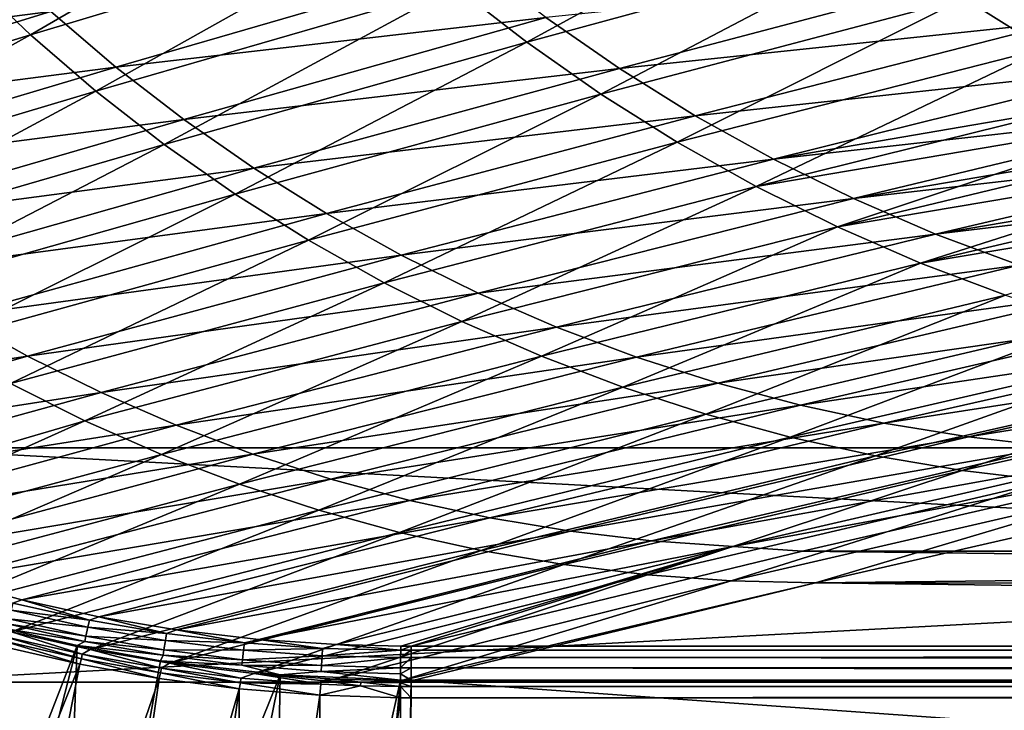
# Model space of a CAD drawing. Header units: metres. Extents: x -901 to 901, y -486 to 401.
# Tile 39 of 256: x -733 to -649, y -342 to -283. Entities that reach past the tile are written whole.
import ezdxf

# ---------------------------------------------------------------- set-up
doc = ezdxf.new("R2010")
doc.units = ezdxf.units.M

msp = doc.modelspace()

# ---------------------------------------------------------------- linework, layer by layer
at = {"layer": 'top0'}
for points in [[(-590.925049, -265.826721, -354.618408), (-645.829834, -285.942841, -247.284332), (-652.660095, -281.65506, -247.187286)], [(-581.860901, -268.247284, -353.52475), (-651.045654, -279.4534, -245.893768), (-644.275818, -283.668976, -246.039291)], [(-707.447144, -270.353607, -193.236282), (-732.28479, -284.767548, -139.869049), (-737.627136, -279.678619, -139.802429)], [(-707.447144, -270.353607, -193.236282), (-701.873779, -275.661407, -193.321411), (-732.28479, -284.767548, -139.869049)], [(-665.62207, -272.093903, -246.99556), (-689.960388, -285.410645, -193.494904), (-696.040405, -280.684265, -193.407791)], [(-665.62207, -272.093903, -246.99556), (-659.262634, -277.035248, -247.090881), (-689.960388, -285.410645, -193.494904)], [(-701.873779, -275.661407, -193.321411), (-726.694214, -289.584198, -139.936493), (-732.28479, -284.767548, -139.869049)], [(-701.873779, -275.661407, -193.321411), (-696.040405, -280.684265, -193.407791), (-726.694214, -289.584198, -139.936493)], [(-659.262634, -277.035248, -247.090881), (-683.647644, -289.829803, -193.58226), (-689.960388, -285.410645, -193.494904)], [(-659.262634, -277.035248, -247.090881), (-652.660095, -281.65506, -247.187286), (-683.647644, -289.829803, -193.58226)], [(-730.539795, -282.790955, -138.429825), (-735.836731, -277.76886, -138.331696), (-766.312317, -287.365265, -85.090996)], [(-694.348755, -278.646332, -192.002472), (-730.539795, -282.790955, -138.429825), (-724.993774, -287.536865, -138.5327)], [(-688.313965, -283.301575, -192.128296), (-694.348755, -278.646332, -192.002472), (-724.993774, -287.536865, -138.5327)], [(-651.045654, -279.4534, -245.893768), (-688.313965, -283.301575, -192.128296), (-682.052917, -287.648773, -192.258621)], [(-644.275818, -283.668976, -246.039291), (-651.045654, -279.4534, -245.893768), (-682.052917, -287.648773, -192.258621)], [(-737.627136, -279.678619, -139.802429), (-732.28479, -284.767548, -139.869049), (-762.967896, -294.165161, -86.615089)], [(-696.040405, -280.684265, -193.407791), (-720.868164, -294.117493, -140.004364), (-726.694214, -289.584198, -139.936493)], [(-696.040405, -280.684265, -193.407791), (-689.960388, -285.410645, -193.494904), (-720.868164, -294.117493, -140.004364)], [(-652.660095, -281.65506, -247.187286), (-677.116638, -293.931732, -193.669342), (-683.647644, -289.829803, -193.58226)], [(-652.660095, -281.65506, -247.187286), (-645.829834, -285.942841, -247.284332), (-677.116638, -293.931732, -193.669342)], [(-730.539795, -282.790955, -138.429825), (-766.312317, -287.365265, -85.090996), (-761.221619, -292.19046, -85.161171)], [(-724.993774, -287.536865, -138.5327), (-730.539795, -282.790955, -138.429825), (-761.221619, -292.19046, -85.161171)], [(-688.313965, -283.301575, -192.128296), (-724.993774, -287.536865, -138.5327), (-719.215393, -291.997528, -138.639938)], [(-682.052917, -287.648773, -192.258621), (-688.313965, -283.301575, -192.128296), (-719.215393, -291.997528, -138.639938)], [(-682.052917, -287.648773, -192.258621), (-675.582886, -291.678558, -192.392975), (-644.275818, -283.668976, -246.039291)], [(-675.582886, -291.678558, -192.392975), (-637.30603, -287.542328, -246.189133), (-644.275818, -283.668976, -246.039291)], [(-732.28479, -284.767548, -139.869049), (-757.594482, -298.797546, -86.654587), (-762.967896, -294.165161, -86.615089)], [(-732.28479, -284.767548, -139.869049), (-726.694214, -289.584198, -139.936493), (-757.594482, -298.797546, -86.654587)], [(-689.960388, -285.410645, -193.494904), (-714.820129, -298.357056, -140.07225), (-720.868164, -294.117493, -140.004364)], [(-689.960388, -285.410645, -193.494904), (-683.647644, -289.829803, -193.58226), (-714.820129, -298.357056, -140.07225)], [(-645.829834, -285.942841, -247.284332), (-670.382263, -297.707092, -193.755646), (-677.116638, -293.931732, -193.669342)], [(-645.829834, -285.942841, -247.284332), (-638.787476, -289.888855, -247.381531), (-670.382263, -297.707092, -193.755646)], [(-724.993774, -287.536865, -138.5327), (-761.221619, -292.19046, -85.161171), (-755.893433, -296.751801, -85.235634)], [(-719.215393, -291.997528, -138.639938), (-724.993774, -287.536865, -138.5327), (-755.893433, -296.751801, -85.235634)], [(-719.215393, -291.997528, -138.639938), (-713.221191, -296.163757, -138.75116), (-682.052917, -287.648773, -192.258621)], [(-713.221191, -296.163757, -138.75116), (-675.582886, -291.678558, -192.392975), (-682.052917, -287.648773, -192.258621)], [(-675.582886, -291.678558, -192.392975), (-668.921265, -295.381439, -192.530914), (-637.30603, -287.542328, -246.189133)], [(-668.921265, -295.381439, -192.530914), (-633.751892, -289.347595, -246.265518), (-637.30603, -287.542328, -246.189133)], [(-726.694214, -289.584198, -139.936493), (-751.996887, -303.158936, -86.694092), (-757.594482, -298.797546, -86.654587)], [(-726.694214, -289.584198, -139.936493), (-720.868164, -294.117493, -140.004364), (-751.996887, -303.158936, -86.694092)], [(-633.751892, -289.347595, -246.265518), (-668.921265, -295.381439, -192.530914), (-630.154663, -291.063599, -246.342819)], [(-683.647644, -289.829803, -193.58226), (-708.563904, -302.293152, -140.139771), (-714.820129, -298.357056, -140.07225)], [(-683.647644, -289.829803, -193.58226), (-677.116638, -293.931732, -193.669342), (-708.563904, -302.293152, -140.139771)], [(-638.787476, -289.888855, -247.381531), (-635.191895, -291.730865, -247.430038), (-670.382263, -297.707092, -193.755646)], [(-668.921265, -295.381439, -192.530914), (-662.085449, -298.748016, -192.671936), (-630.154663, -291.063599, -246.342819)], [(-662.085449, -298.748016, -192.671936), (-626.516541, -292.689087, -246.420944), (-630.154663, -291.063599, -246.342819)], [(-755.893433, -296.751801, -85.235634), (-750.343933, -301.040314, -85.314163), (-719.215393, -291.997528, -138.639938)], [(-750.343933, -301.040314, -85.314163), (-713.221191, -296.163757, -138.75116), (-719.215393, -291.997528, -138.639938)], [(-713.221191, -296.163757, -138.75116), (-707.027954, -300.026428, -138.865982), (-675.582886, -291.678558, -192.392975)], [(-707.027954, -300.026428, -138.865982), (-668.921265, -295.381439, -192.530914), (-675.582886, -291.678558, -192.392975)], [(-670.382263, -297.707092, -193.755646), (-635.191895, -291.730865, -247.430038), (-663.459961, -301.1474, -193.840683)], [(-635.191895, -291.730865, -247.430038), (-631.549438, -293.484161, -247.478394), (-663.459961, -301.1474, -193.840683)], [(-626.516541, -292.689087, -246.420944), (-662.085449, -298.748016, -192.671936), (-622.839905, -294.22287, -246.499863)], [(-663.459961, -301.1474, -193.840683), (-631.549438, -293.484161, -247.478394), (-627.862244, -295.147797, -247.52655)], [(-720.868164, -294.117493, -140.004364), (-746.188232, -307.239166, -86.733345), (-751.996887, -303.158936, -86.694092)], [(-720.868164, -294.117493, -140.004364), (-714.820129, -298.357056, -140.07225), (-746.188232, -307.239166, -86.733345)], [(-677.116638, -293.931732, -193.669342), (-702.113892, -305.916809, -140.206482), (-708.563904, -302.293152, -140.139771)], [(-677.116638, -293.931732, -193.669342), (-670.382263, -297.707092, -193.755646), (-702.113892, -305.916809, -140.206482)], [(-622.839905, -294.22287, -246.499863), (-662.085449, -298.748016, -192.671936), (-655.092834, -301.768829, -192.815598)], [(-655.092834, -301.768829, -192.815598), (-619.127014, -295.66391, -246.579483), (-622.839905, -294.22287, -246.499863)], [(-707.027954, -300.026428, -138.865982), (-700.652344, -303.576447, -138.984039), (-668.921265, -295.381439, -192.530914)], [(-700.652344, -303.576447, -138.984039), (-662.085449, -298.748016, -192.671936), (-668.921265, -295.381439, -192.530914)], [(-627.862244, -295.147797, -247.52655), (-656.365601, -304.244934, -193.923935), (-663.459961, -301.1474, -193.840683)], [(-624.132446, -296.720795, -247.574432), (-656.365601, -304.244934, -193.923935), (-627.862244, -295.147797, -247.52655)], [(-750.343933, -301.040314, -85.314163), (-744.589478, -305.046997, -85.396545), (-713.221191, -296.163757, -138.75116)], [(-744.589478, -305.046997, -85.396545), (-707.027954, -300.026428, -138.865982), (-713.221191, -296.163757, -138.75116)], [(-615.380005, -297.011963, -246.659744), (-619.127014, -295.66391, -246.579483), (-655.092834, -301.768829, -192.815598)], [(-656.365601, -304.244934, -193.923935), (-624.132446, -296.720795, -247.574432), (-620.362122, -298.202301, -247.621994)], [(-647.960571, -304.436096, -192.96138), (-615.380005, -297.011963, -246.659744), (-655.092834, -301.768829, -192.815598)], [(-670.382263, -297.707092, -193.755646), (-695.484802, -309.219696, -140.272018), (-702.113892, -305.916809, -140.206482)], [(-670.382263, -297.707092, -193.755646), (-663.459961, -301.1474, -193.840683), (-695.484802, -309.219696, -140.272018)], [(-714.820129, -298.357056, -140.07225), (-740.181946, -311.028656, -86.772079), (-746.188232, -307.239166, -86.733345)], [(-714.820129, -298.357056, -140.07225), (-708.563904, -302.293152, -140.139771), (-740.181946, -311.028656, -86.772079)], [(-700.652344, -303.576447, -138.984039), (-694.110962, -306.804657, -139.104904), (-662.085449, -298.748016, -192.671936)], [(-662.085449, -298.748016, -192.671936), (-694.110962, -306.804657, -139.104904), (-655.092834, -301.768829, -192.815598)], [(-649.115356, -306.992859, -194.004898), (-656.365601, -304.244934, -193.923935), (-620.362122, -298.202301, -247.621994)], [(-744.589478, -305.046997, -85.396545), (-738.646362, -308.762878, -85.482559), (-707.027954, -300.026428, -138.865982)], [(-738.646362, -308.762878, -85.482559), (-700.652344, -303.576447, -138.984039), (-707.027954, -300.026428, -138.865982)], [(-663.459961, -301.1474, -193.840683), (-688.691895, -312.194397, -140.335953), (-695.484802, -309.219696, -140.272018)], [(-656.365601, -304.244934, -193.923935), (-688.691895, -312.194397, -140.335953), (-663.459961, -301.1474, -193.840683)], [(-708.563904, -302.293152, -140.139771), (-733.992065, -314.518555, -86.810051), (-740.181946, -311.028656, -86.772079)], [(-708.563904, -302.293152, -140.139771), (-702.113892, -305.916809, -140.206482), (-733.992065, -314.518555, -86.810051)], [(-655.092834, -301.768829, -192.815598), (-694.110962, -306.804657, -139.104904), (-687.420532, -309.701965, -139.228241)], [(-655.092834, -301.768829, -192.815598), (-687.420532, -309.701965, -139.228241), (-647.960571, -304.436096, -192.96138)], [(-738.646362, -308.762878, -85.482559), (-732.530701, -312.178955, -85.571991), (-700.652344, -303.576447, -138.984039)], [(-732.530701, -312.178955, -85.571991), (-694.110962, -306.804657, -139.104904), (-700.652344, -303.576447, -138.984039)], [(-681.750732, -314.834106, -140.397873), (-688.691895, -312.194397, -140.335953), (-656.365601, -304.244934, -193.923935)], [(-647.960571, -304.436096, -192.96138), (-687.420532, -309.701965, -139.228241), (-680.597473, -312.260712, -139.353638)], [(-681.750732, -314.834106, -140.397873), (-656.365601, -304.244934, -193.923935), (-649.115356, -306.992859, -194.004898)], [(-640.705139, -306.747559, -193.108719), (-647.960571, -304.436096, -192.96138), (-680.597473, -312.260712, -139.353638)], [(-702.113892, -305.916809, -140.206482), (-727.633057, -317.700775, -86.847), (-733.992065, -314.518555, -86.810051)], [(-702.113892, -305.916809, -140.206482), (-695.484802, -309.219696, -140.272018), (-727.633057, -317.700775, -86.847)], [(-732.530701, -312.178955, -85.571991), (-726.258911, -315.286285, -85.664619), (-694.110962, -306.804657, -139.104904)], [(-694.110962, -306.804657, -139.104904), (-726.258911, -315.286285, -85.664619), (-687.420532, -309.701965, -139.228241)], [(-674.677185, -317.132904, -140.457382), (-681.750732, -314.834106, -140.397873), (-649.115356, -306.992859, -194.004898)], [(-680.597473, -312.260712, -139.353638), (-673.657593, -314.478729, -139.480591), (-640.705139, -306.747559, -193.108719)], [(-674.677185, -317.132904, -140.457382), (-649.115356, -306.992859, -194.004898), (-641.725891, -309.385101, -194.083054)], [(-673.657593, -314.478729, -139.480591), (-633.342834, -308.702393, -193.256989), (-640.705139, -306.747559, -193.108719)], [(-770.324524, -317.868469, -32.466042), (-732.530701, -312.178955, -85.571991), (-738.646362, -308.762878, -85.482559)], [(-673.657593, -314.478729, -139.480591), (-666.616394, -316.35495, -139.608627), (-633.342834, -308.702393, -193.256989)], [(-666.616394, -316.35495, -139.608627), (-625.889893, -310.299652, -193.405579), (-633.342834, -308.702393, -193.256989)], [(-695.484802, -309.219696, -140.272018), (-721.11969, -320.567841, -86.882652), (-727.633057, -317.700775, -86.847)], [(-687.420532, -309.701965, -139.228241), (-726.258911, -315.286285, -85.664619), (-719.847168, -318.075867, -85.760223)], [(-688.691895, -312.194397, -140.335953), (-721.11969, -320.567841, -86.882652), (-695.484802, -309.219696, -140.272018)], [(-680.597473, -312.260712, -139.353638), (-687.420532, -309.701965, -139.228241), (-719.847168, -318.075867, -85.760223)], [(-667.487427, -319.085693, -140.514069), (-674.677185, -317.132904, -140.457382), (-641.725891, -309.385101, -194.083054)], [(-667.487427, -319.085693, -140.514069), (-641.725891, -309.385101, -194.083054), (-634.21405, -311.416504, -194.157883)], [(-666.616394, -316.35495, -139.608627), (-659.489563, -317.888397, -139.737244), (-625.889893, -310.299652, -193.405579)], [(-659.489563, -317.888397, -139.737244), (-618.361877, -311.538635, -193.553818), (-625.889893, -310.299652, -193.405579)], [(-660.197937, -320.68811, -140.567535), (-667.487427, -319.085693, -140.514069), (-634.21405, -311.416504, -194.157883)], [(-660.197937, -320.68811, -140.567535), (-634.21405, -311.416504, -194.157883), (-626.596985, -313.082733, -194.228882)], [(-618.361877, -311.538635, -193.553818), (-659.489563, -317.888397, -139.737244), (-652.291931, -319.078217, -139.865891)], [(-610.771729, -312.419098, -193.700882), (-618.361877, -311.538635, -193.553818), (-652.291931, -319.078217, -139.865891)], [(-770.324524, -317.868469, -32.466042), (-764.337402, -321.186676, -32.551762), (-732.530701, -312.178955, -85.571991)], [(-764.337402, -321.186676, -32.551762), (-726.258911, -315.286285, -85.664619), (-732.530701, -312.178955, -85.571991)], [(-714.467163, -323.113129, -86.916763), (-721.11969, -320.567841, -86.882652), (-688.691895, -312.194397, -140.335953)], [(-719.847168, -318.075867, -85.760223), (-713.311584, -320.540161, -85.858574), (-680.597473, -312.260712, -139.353638)], [(-714.467163, -323.113129, -86.916763), (-688.691895, -312.194397, -140.335953), (-681.750732, -314.834106, -140.397873)], [(-713.311584, -320.540161, -85.858574), (-673.657593, -314.478729, -139.480591), (-680.597473, -312.260712, -139.353638)], [(-652.825256, -321.936737, -140.61734), (-660.197937, -320.68811, -140.567535), (-626.596985, -313.082733, -194.228882)], [(-626.596985, -313.082733, -194.228882), (-618.89209, -314.380402, -194.295532), (-652.825256, -321.936737, -140.61734)], [(-652.291931, -319.078217, -139.865891), (-645.036072, -319.92395, -139.993881), (-610.771729, -312.419098, -193.700882)], [(-733.992065, -314.518555, -86.810051), (-727.633057, -317.700775, -86.847), (-758.970459, -326.893433, -33.791477)], [(-707.690857, -325.330658, -86.949066), (-714.467163, -323.113129, -86.916763), (-681.750732, -314.834106, -140.397873)], [(-713.311584, -320.540161, -85.858574), (-706.667358, -322.67688, -85.959358), (-673.657593, -314.478729, -139.480591)], [(-707.690857, -325.330658, -86.949066), (-681.750732, -314.834106, -140.397873), (-674.677185, -317.132904, -140.457382)], [(-706.667358, -322.67688, -85.959358), (-666.616394, -316.35495, -139.608627), (-673.657593, -314.478729, -139.480591)], [(-618.89209, -314.380402, -194.295532), (-645.386292, -322.828918, -140.663101), (-652.825256, -321.936737, -140.61734)], [(-726.258911, -315.286285, -85.664619), (-764.337402, -321.186676, -32.551762), (-758.34906, -324.127136, -32.641979)], [(-719.847168, -318.075867, -85.760223), (-726.258911, -315.286285, -85.664619), (-758.34906, -324.127136, -32.641979)], [(-706.667358, -322.67688, -85.959358), (-699.929565, -324.484924, -86.062241), (-666.616394, -316.35495, -139.608627)], [(-699.929565, -324.484924, -86.062241), (-659.489563, -317.888397, -139.737244), (-666.616394, -316.35495, -139.608627)], [(-700.806641, -327.215363, -86.979301), (-707.690857, -325.330658, -86.949066), (-674.677185, -317.132904, -140.457382)], [(-700.806641, -327.215363, -86.979301), (-674.677185, -317.132904, -140.457382), (-667.487427, -319.085693, -140.514069)], [(-727.633057, -317.700775, -86.847), (-753.449768, -329.293701, -33.826668), (-758.970459, -326.893433, -33.791477)], [(-758.34906, -324.127136, -32.641979), (-752.055725, -326.844147, -32.741547), (-719.847168, -318.075867, -85.760223)], [(-727.633057, -317.700775, -86.847), (-721.11969, -320.567841, -86.882652), (-753.449768, -329.293701, -33.826668)], [(-752.055725, -326.844147, -32.741547), (-713.311584, -320.540161, -85.858574), (-719.847168, -318.075867, -85.760223)], [(-659.489563, -317.888397, -139.737244), (-699.929565, -324.484924, -86.062241), (-693.113403, -325.963165, -86.166908)], [(-652.291931, -319.078217, -139.865891), (-659.489563, -317.888397, -139.737244), (-693.113403, -325.963165, -86.166908)], [(-693.830444, -328.762848, -87.007217), (-700.806641, -327.215363, -86.979301), (-667.487427, -319.085693, -140.514069)], [(-693.830444, -328.762848, -87.007217), (-667.487427, -319.085693, -140.514069), (-660.197937, -320.68811, -140.567535)], [(-693.113403, -325.963165, -86.166908), (-686.233521, -327.110565, -86.272987), (-652.291931, -319.078217, -139.865891)], [(-686.233521, -327.110565, -86.272987), (-645.036072, -319.92395, -139.993881), (-652.291931, -319.078217, -139.865891)], [(-686.233521, -327.110565, -86.272987), (-679.303406, -327.9263, -86.37999), (-645.036072, -319.92395, -139.993881)], [(-679.303406, -327.9263, -86.37999), (-637.736938, -320.424744, -140.12056), (-645.036072, -319.92395, -139.993881)], [(-721.11969, -320.567841, -86.882652), (-747.035461, -331.744507, -33.869389), (-753.449768, -329.293701, -33.826668)], [(-752.055725, -326.844147, -32.741547), (-745.678101, -329.235046, -32.847424), (-713.311584, -320.540161, -85.858574)], [(-747.035461, -331.744507, -33.869389), (-721.11969, -320.567841, -86.882652), (-714.467163, -323.113129, -86.916763)], [(-745.678101, -329.235046, -32.847424), (-706.667358, -322.67688, -85.959358), (-713.311584, -320.540161, -85.858574)], [(-686.778442, -329.969543, -87.032547), (-693.830444, -328.762848, -87.007217), (-660.197937, -320.68811, -140.567535)], [(-686.778442, -329.969543, -87.032547), (-660.197937, -320.68811, -140.567535), (-652.825256, -321.936737, -140.61734)], [(-679.303406, -327.9263, -86.37999), (-672.337891, -328.409424, -86.487419), (-637.736938, -320.424744, -140.12056)], [(-672.337891, -328.409424, -86.487419), (-633.088074, -321.170197, -136.149261), (-637.736938, -320.424744, -140.12056)], [(-666.448914, -328.81955, -84.922707), (-633.088074, -321.170197, -136.149261), (-672.337891, -328.409424, -86.487419)], [(-633.088074, -321.170197, -136.149261), (-666.448914, -328.81955, -84.922707), (-0.734328, -328.819641, -84.922119)], [(-679.667114, -330.832764, -87.055031), (-686.778442, -329.969543, -87.032547), (-652.825256, -321.936737, -140.61734)], [(-652.825256, -321.936737, -140.61734), (-645.386292, -322.828918, -140.663101), (-679.667114, -330.832764, -87.055031)], [(-740.528931, -333.8797, -33.914745), (-747.035461, -331.744507, -33.869389), (-714.467163, -323.113129, -86.916763)], [(-745.678101, -329.235046, -32.847424), (-739.523621, -331.215881, -32.954399), (-706.667358, -322.67688, -85.959358)], [(-740.528931, -333.8797, -33.914745), (-714.467163, -323.113129, -86.916763), (-707.690857, -325.330658, -86.949066)], [(-739.523621, -331.215881, -32.954399), (-699.929565, -324.484924, -86.062241), (-706.667358, -322.67688, -85.959358)], [(-645.386292, -322.828918, -140.663101), (-672.512756, -331.350525, -87.074409), (-679.667114, -330.832764, -87.055031)], [(-672.512756, -331.350525, -87.074409), (-645.386292, -322.828918, -140.663101), (-637.897949, -323.362885, -140.704407)], [(-637.897949, -323.362885, -140.704407), (-665.332031, -331.521759, -87.090416), (-672.512756, -331.350525, -87.074409)], [(-630.377197, -323.53772, -140.740814), (-665.332031, -331.521759, -87.090416), (-637.897949, -323.362885, -140.704407)], [(-665.332031, -331.521759, -87.090416), (-630.377197, -323.53772, -140.740814), (-0.734328, -324.140137, -136.572845)], [(-0.734328, -331.785187, -85.375465), (-665.332031, -331.521759, -87.090416), (-0.734328, -324.140137, -136.572845)], [(-699.929565, -324.484924, -86.062241), (-739.523621, -331.215881, -32.954399), (-733.009338, -332.978333, -33.072876)], [(-693.113403, -325.963165, -86.166908), (-699.929565, -324.484924, -86.062241), (-733.009338, -332.978333, -33.072876)], [(-733.89978, -335.707611, -33.963078), (-740.528931, -333.8797, -33.914745), (-707.690857, -325.330658, -86.949066)], [(-733.89978, -335.707611, -33.963078), (-707.690857, -325.330658, -86.949066), (-700.806641, -327.215363, -86.979301)], [(-733.009338, -332.978333, -33.072876), (-726.444824, -334.417145, -33.197914), (-693.113403, -325.963165, -86.166908)], [(-726.444824, -334.417145, -33.197914), (-686.233521, -327.110565, -86.272987), (-693.113403, -325.963165, -86.166908)], [(-727.185181, -337.212494, -34.014278), (-733.89978, -335.707611, -33.963078), (-700.806641, -327.215363, -86.979301)], [(-727.185181, -337.212494, -34.014278), (-700.806641, -327.215363, -86.979301), (-693.830444, -328.762848, -87.007217)], [(-726.444824, -334.417145, -33.197914), (-719.839905, -335.529449, -33.329662), (-686.233521, -327.110565, -86.272987)], [(-719.839905, -335.529449, -33.329662), (-679.303406, -327.9263, -86.37999), (-686.233521, -327.110565, -86.272987)], [(-719.839905, -335.529449, -33.329662), (-712.818054, -336.350311, -33.476307), (-679.303406, -327.9263, -86.37999)], [(-712.818054, -336.350311, -33.476307), (-672.337891, -328.409424, -86.487419), (-679.303406, -327.9263, -86.37999)], [(-720.414978, -338.383301, -34.068256), (-727.185181, -337.212494, -34.014278), (-693.830444, -328.762848, -87.007217)], [(-720.414978, -338.383301, -34.068256), (-693.830444, -328.762848, -87.007217), (-686.778442, -329.969543, -87.032547)], [(-712.818054, -336.350311, -33.476307), (-706.144104, -336.79245, -33.621861), (-672.337891, -328.409424, -86.487419)], [(-706.144104, -336.79245, -33.621861), (-700.696777, -336.913239, -33.745064), (-672.337891, -328.409424, -86.487419)], [(-672.337891, -328.409424, -86.487419), (-700.696777, -336.913239, -33.745064), (-699.821045, -336.912384, -33.767075)], [(-699.821045, -336.912384, -33.767075), (-666.448914, -328.81955, -84.922707), (-672.337891, -328.409424, -86.487419)], [(-666.448914, -328.81955, -84.922707), (-699.821045, -336.912384, -33.767075), (-0.734328, -336.912384, -33.767075)], [(-0.734328, -328.819641, -84.922119), (-666.448914, -328.81955, -84.922707), (-0.734328, -336.912384, -33.767075)], [(-713.214722, -339.253937, -34.128269), (-720.414978, -338.383301, -34.068256), (-686.778442, -329.969543, -87.032547)], [(-713.214722, -339.253937, -34.128269), (-686.778442, -329.969543, -87.032547), (-679.667114, -330.832764, -87.055031)], [(-706.342773, -339.732513, -34.187988), (-713.214722, -339.253937, -34.128269), (-679.667114, -330.832764, -87.055031)], [(-679.667114, -330.832764, -87.055031), (-672.512756, -331.350525, -87.074409), (-706.342773, -339.732513, -34.187988)], [(-733.009338, -332.978333, -33.072876), (-739.523621, -331.215881, -32.954399), (-733.780945, -333.265442, -32.036003)], [(-672.512756, -331.350525, -87.074409), (-700.715576, -339.872284, -34.238636), (-706.342773, -339.732513, -34.187988)], [(-665.332031, -331.521759, -87.090416), (-700.715576, -339.872284, -34.238636), (-672.512756, -331.350525, -87.074409)], [(-665.332031, -331.521759, -87.090416), (-699.821045, -339.873474, -34.248688), (-700.715576, -339.872284, -34.238636)], [(-0.734328, -339.873474, -34.248688), (-699.821045, -339.873474, -34.248688), (-665.332031, -331.521759, -87.090416)], [(-0.734328, -331.785187, -85.375465), (-0.734328, -339.873474, -34.248688), (-665.332031, -331.521759, -87.090416)], [(-727.258301, -334.706451, -32.115452), (-733.780945, -333.265442, -32.036003), (-733.934814, -333.856934, -31.109619)], [(-733.009338, -332.978333, -33.072876), (-733.780945, -333.265442, -32.036003), (-727.258301, -334.706451, -32.115452)], [(-726.444824, -334.417145, -33.197914), (-733.009338, -332.978333, -33.072876), (-727.258301, -334.706451, -32.115452)], [(-727.384644, -335.309845, -31.147472), (-733.934814, -333.856934, -31.109619), (-734.128235, -334.603973, -30.311989)], [(-727.384644, -335.309845, -31.147472), (-727.258301, -334.706451, -32.115452), (-733.934814, -333.856934, -31.109619)], [(-734.237854, -335.028198, -29.970098), (-734.339966, -335.44632, -29.670233), (-727.636597, -336.525238, -29.95916)], [(-727.545227, -336.083221, -30.314955), (-734.128235, -334.603973, -30.311989), (-734.237854, -335.028198, -29.970098)], [(-727.636597, -336.525238, -29.95916), (-727.545227, -336.083221, -30.314955), (-734.237854, -335.028198, -29.970098)], [(-727.545227, -336.083221, -30.314955), (-727.384644, -335.309845, -31.147472), (-734.128235, -334.603973, -30.311989)], [(-720.671143, -335.829865, -32.199642), (-727.258301, -334.706451, -32.115452), (-727.384644, -335.309845, -31.147472)], [(-726.444824, -334.417145, -33.197914), (-727.258301, -334.706451, -32.115452), (-720.671143, -335.829865, -32.199642)], [(-719.839905, -335.529449, -33.329662), (-726.444824, -334.417145, -33.197914), (-720.671143, -335.829865, -32.199642)], [(-728.303345, -336.857208, -29.650164), (-734.339966, -335.44632, -29.670233), (-746.598083, -383.954773, -0.803848)], [(-727.864624, -337.610382, -32.994537), (-734.550598, -336.098907, -32.986778), (-733.89978, -335.707611, -33.963078)], [(-734.339966, -335.44632, -29.670233), (-728.303345, -336.857208, -29.650164), (-727.636597, -336.525238, -29.95916)], [(-727.864624, -337.610382, -32.994537), (-733.89978, -335.707611, -33.963078), (-727.185181, -337.212494, -34.014278)], [(-720.768982, -336.442719, -31.187525), (-727.384644, -335.309845, -31.147472), (-727.545227, -336.083221, -30.314955)], [(-720.768982, -336.442719, -31.187525), (-720.671143, -335.829865, -32.199642), (-727.384644, -335.309845, -31.147472)], [(-714.037231, -336.633423, -32.288315), (-720.671143, -335.829865, -32.199642), (-720.768982, -336.442719, -31.187525)], [(-719.839905, -335.529449, -33.329662), (-720.671143, -335.829865, -32.199642), (-714.037231, -336.633423, -32.288315)], [(-712.818054, -336.350311, -33.476307), (-719.839905, -335.529449, -33.329662), (-714.037231, -336.633423, -32.288315)], [(-728.064331, -338.461823, -32.246628), (-734.76947, -336.920441, -32.268772), (-734.645142, -336.470825, -32.587727)], [(-727.942444, -337.995453, -32.577766), (-734.645142, -336.470825, -32.587727), (-734.550598, -336.098907, -32.986778)], [(-728.064331, -338.461823, -32.246628), (-734.645142, -336.470825, -32.587727), (-727.942444, -337.995453, -32.577766)], [(-727.942444, -337.995453, -32.577766), (-734.550598, -336.098907, -32.986778), (-727.864624, -337.610382, -32.994537)], [(-727.636597, -336.525238, -29.95916), (-728.303345, -336.857208, -29.650164), (-720.965881, -337.700806, -29.947321)], [(-720.894287, -337.241241, -30.317875), (-727.545227, -336.083221, -30.314955), (-727.636597, -336.525238, -29.95916)], [(-720.965881, -337.700806, -29.947321), (-720.894287, -337.241241, -30.317875), (-727.636597, -336.525238, -29.95916)], [(-720.894287, -337.241241, -30.317875), (-720.768982, -336.442719, -31.187525), (-727.545227, -336.083221, -30.314955)], [(-714.105835, -337.253326, -31.229654), (-720.768982, -336.442719, -31.187525), (-720.894287, -337.241241, -30.317875)], [(-714.105835, -337.253326, -31.229654), (-714.037231, -336.633423, -32.288315), (-720.768982, -336.442719, -31.187525)], [(-707.375366, -337.114777, -32.381142), (-714.037231, -336.633423, -32.288315), (-714.105835, -337.253326, -31.229654)], [(-712.818054, -336.350311, -33.476307), (-714.037231, -336.633423, -32.288315), (-707.375366, -337.114777, -32.381142)], [(-706.144104, -336.79245, -33.621861), (-712.818054, -336.350311, -33.476307), (-707.375366, -337.114777, -32.381142)], [(-734.76947, -336.920441, -32.268772), (-728.064331, -338.461823, -32.246628), (-746.937378, -385.419708, -3.399924)], [(-728.303345, -336.857208, -29.650164), (-746.598083, -383.954773, -0.803848), (-740.790527, -385.311462, -0.803848)], [(-730.213135, -387.293213, -0.803848), (-728.303345, -336.857208, -29.650164), (-740.790527, -385.311462, -0.803848)], [(-721.18103, -338.163605, -29.625343), (-728.303345, -336.857208, -29.650164), (-730.213135, -387.293213, -0.803848)], [(-728.303345, -336.857208, -29.650164), (-721.18103, -338.163605, -29.625343), (-720.965881, -337.700806, -29.947321)], [(-721.120056, -338.795776, -33.00267), (-727.864624, -337.610382, -32.994537), (-727.185181, -337.212494, -34.014278)], [(-721.120056, -338.795776, -33.00267), (-727.185181, -337.212494, -34.014278), (-720.414978, -338.383301, -34.068256)], [(-714.19397, -338.075562, -30.320753), (-720.894287, -337.241241, -30.317875), (-720.965881, -337.700806, -29.947321)], [(-714.19397, -338.075562, -30.320753), (-714.105835, -337.253326, -31.229654), (-720.894287, -337.241241, -30.317875)], [(-707.414307, -337.739258, -31.273716), (-714.105835, -337.253326, -31.229654), (-714.19397, -338.075562, -30.320753)], [(-707.414307, -337.739258, -31.273716), (-707.375366, -337.114777, -32.381142), (-714.105835, -337.253326, -31.229654)], [(-700.704468, -337.271454, -32.477802), (-707.375366, -337.114777, -32.381142), (-707.414307, -337.739258, -31.273716)], [(-700.713562, -337.898163, -31.319576), (-700.704468, -337.271454, -32.477802), (-707.414307, -337.739258, -31.273716)], [(-706.144104, -336.79245, -33.621861), (-707.375366, -337.114777, -32.381142), (-700.704468, -337.271454, -32.477802)], [(-700.696777, -336.913239, -33.745064), (-706.144104, -336.79245, -33.621861), (-700.704468, -337.271454, -32.477802)], [(-700.704468, -337.271454, -32.477802), (-700.713562, -337.898163, -31.319576), (-699.821045, -337.267792, -32.492775)], [(-700.713562, -337.898163, -31.319576), (-699.821045, -337.89444, -31.327679), (-699.821045, -337.267792, -32.492775)], [(-700.696777, -336.913239, -33.745064), (-700.704468, -337.271454, -32.477802), (-699.821045, -336.912384, -33.767075)], [(-700.704468, -337.271454, -32.477802), (-699.821045, -337.267792, -32.492775), (-699.821045, -336.912384, -33.767075)], [(-699.821045, -336.912384, -33.767075), (-699.821045, -337.267792, -32.492775), (-0.734328, -336.912384, -33.767075)], [(-699.821045, -337.267792, -32.492775), (-0.734328, -337.447784, -32.089329), (-0.734328, -336.912384, -33.767075)], [(-699.821045, -337.267792, -32.492775), (-699.821045, -337.89444, -31.327679), (-0.734328, -337.447784, -32.089329)], [(-699.821045, -337.89444, -31.327679), (-0.734328, -338.448273, -30.640034), (-0.734328, -337.447784, -32.089329)], [(-710.974182, -339.373688, -29.587475), (-721.18103, -338.163605, -29.625343), (-730.213135, -387.293213, -0.803848)], [(-721.292175, -339.675354, -32.22316), (-728.064331, -338.461823, -32.246628), (-727.942444, -337.995453, -32.577766)], [(-721.180359, -339.19342, -32.567333), (-727.942444, -337.995453, -32.577766), (-727.864624, -337.610382, -32.994537)], [(-721.292175, -339.675354, -32.22316), (-727.942444, -337.995453, -32.577766), (-721.180359, -339.19342, -32.567333)], [(-721.180359, -339.19342, -32.567333), (-727.864624, -337.610382, -32.994537), (-721.120056, -338.795776, -33.00267)], [(-720.965881, -337.700806, -29.947321), (-721.18103, -338.163605, -29.625343), (-714.244324, -338.552338, -29.934631)], [(-721.18103, -338.163605, -29.625343), (-710.974182, -339.373688, -29.587475), (-714.244324, -338.552338, -29.934631)], [(-714.335754, -339.651855, -33.011147), (-721.120056, -338.795776, -33.00267), (-720.414978, -338.383301, -34.068256)], [(-714.244324, -338.552338, -29.934631), (-714.19397, -338.075562, -30.320753), (-720.965881, -337.700806, -29.947321)], [(-720.414978, -338.383301, -34.068256), (-713.214722, -339.253937, -34.128269), (-714.335754, -339.651855, -33.011147)], [(-707.463867, -338.583679, -30.323605), (-714.19397, -338.075562, -30.320753), (-714.244324, -338.552338, -29.934631)], [(-707.463867, -338.583679, -30.323605), (-707.414307, -337.739258, -31.273716), (-714.19397, -338.075562, -30.320753)], [(-700.713562, -337.898163, -31.319576), (-707.414307, -337.739258, -31.273716), (-707.463867, -338.583679, -30.323605)], [(-700.723694, -338.763, -30.326458), (-700.713562, -337.898163, -31.319576), (-707.463867, -338.583679, -30.323605)], [(-700.713562, -337.898163, -31.319576), (-700.723694, -338.763, -30.326458), (-699.821045, -337.89444, -31.327679)], [(-700.723694, -338.763, -30.326458), (-699.821045, -338.761719, -30.328711), (-699.821045, -337.89444, -31.327679)], [(-699.821045, -337.89444, -31.327679), (-699.821045, -338.761719, -30.328711), (-0.734328, -338.448273, -30.640034)], [(-746.937378, -385.419708, -3.399924), (-728.064331, -338.461823, -32.246628), (-737.797119, -387.468781, -3.399924)], [(-728.064331, -338.461823, -32.246628), (-721.292175, -339.675354, -32.22316), (-737.797119, -387.468781, -3.399924)], [(-714.468994, -340.558014, -32.198345), (-721.292175, -339.675354, -32.22316), (-721.180359, -339.19342, -32.567333)], [(-714.378052, -340.061493, -32.556469), (-721.180359, -339.19342, -32.567333), (-721.120056, -338.795776, -33.00267)], [(-714.468994, -340.558014, -32.198345), (-721.180359, -339.19342, -32.567333), (-714.378052, -340.061493, -32.556469)], [(-714.378052, -340.061493, -32.556469), (-721.120056, -338.795776, -33.00267), (-714.335754, -339.651855, -33.011147)], [(-713.214722, -339.253937, -34.128269), (-707.530701, -340.175476, -33.019932), (-714.335754, -339.651855, -33.011147)], [(-714.244324, -338.552338, -29.934631), (-710.974182, -339.373688, -29.587475), (-707.492065, -339.077087, -29.921173)], [(-707.492065, -339.077087, -29.921173), (-707.463867, -338.583679, -30.323605), (-714.244324, -338.552338, -29.934631)], [(-707.530701, -340.175476, -33.019932), (-713.214722, -339.253937, -34.128269), (-707.511597, -339.865021, -33.573139)], [(-713.214722, -339.253937, -34.128269), (-706.342773, -339.732513, -34.187988), (-707.511597, -339.865021, -33.573139)], [(-710.974182, -339.373688, -29.587475), (-700.734314, -339.824097, -29.546532), (-707.492065, -339.077087, -29.921173)], [(-700.723694, -338.763, -30.326458), (-707.463867, -338.583679, -30.323605), (-707.492065, -339.077087, -29.921173)], [(-700.729004, -339.272034, -29.907219), (-700.723694, -338.763, -30.326458), (-707.492065, -339.077087, -29.921173)], [(-707.492065, -339.077087, -29.921173), (-700.734314, -339.824097, -29.546532), (-700.729004, -339.272034, -29.907219)], [(-700.723694, -338.763, -30.326458), (-700.729004, -339.272034, -29.907219), (-699.821045, -338.761719, -30.328711)], [(-700.729004, -339.272034, -29.907219), (-699.821045, -339.827301, -29.544678), (-699.821045, -338.761719, -30.328711)], [(-699.821045, -338.761719, -30.328711), (-0.734328, -339.827301, -29.544678), (-0.734328, -338.448273, -30.640034)], [(-699.821045, -338.761719, -30.328711), (-699.821045, -339.827301, -29.544678), (-0.734328, -339.827301, -29.544678)], [(-737.797119, -387.468781, -3.399924), (-721.292175, -339.675354, -32.22316), (-728.416321, -389.088013, -3.399924)], [(-730.213135, -387.293213, -0.803848), (-721.030396, -388.514221, -0.803848), (-710.974182, -339.373688, -29.587475)], [(-721.292175, -339.675354, -32.22316), (-714.468994, -340.558014, -32.198345), (-728.416321, -389.088013, -3.399924)], [(-721.030396, -388.514221, -0.803848), (-711.798828, -389.283508, -0.803848), (-710.974182, -339.373688, -29.587475)], [(-707.610962, -341.10791, -32.172169), (-714.468994, -340.558014, -32.198345), (-714.378052, -340.061493, -32.556469)], [(-707.530701, -340.175476, -33.019932), (-714.378052, -340.061493, -32.556469), (-714.335754, -339.651855, -33.011147)], [(-707.610962, -341.10791, -32.172169), (-714.378052, -340.061493, -32.556469), (-707.530701, -340.175476, -33.019932)], [(-710.974182, -339.373688, -29.587475), (-711.798828, -389.283508, -0.803848), (-700.734314, -339.824097, -29.546532)], [(-711.798828, -389.283508, -0.803848), (-705.491638, -389.547943, -0.803848), (-700.734314, -339.824097, -29.546532)], [(-704.126404, -340.311615, -33.024429), (-707.530701, -340.175476, -33.019932), (-707.511597, -339.865021, -33.573139)], [(-707.511597, -339.865021, -33.573139), (-706.342773, -339.732513, -34.187988), (-704.114563, -340, -33.589813)], [(-704.114563, -340, -33.589813), (-704.126404, -340.311615, -33.024429), (-707.511597, -339.865021, -33.573139)], [(-706.342773, -339.732513, -34.187988), (-700.715576, -339.872284, -34.238636), (-704.114563, -340, -33.589813)], [(-700.734314, -339.824097, -29.546532), (-705.491638, -389.547943, -0.803848), (-700.734314, -389.60788, -0.803848)], [(-700.723999, -340.363464, -33.029007), (-704.126404, -340.311615, -33.024429), (-704.114563, -340, -33.589813)], [(-704.114563, -340, -33.589813), (-700.715576, -339.872284, -34.238636), (-700.719421, -340.050903, -33.606735)], [(-700.719421, -340.050903, -33.606735), (-700.723999, -340.363464, -33.029007), (-704.114563, -340, -33.589813)], [(-700.729004, -339.272034, -29.907219), (-700.734314, -339.824097, -29.546532), (-699.821045, -339.827301, -29.544678)], [(-699.821045, -339.827301, -29.544678), (-700.734314, -339.824097, -29.546532), (-700.734314, -389.60788, -0.803848)], [(-699.821045, -339.827301, -29.544678), (-700.734314, -389.60788, -0.803848), (-0.734328, -389.60788, -0.803848)], [(-700.719421, -340.050903, -33.606735), (-699.821045, -340.363281, -33.032032), (-700.723999, -340.363464, -33.029007)], [(-700.715576, -339.872284, -34.238636), (-699.821045, -339.873474, -34.248688), (-700.719421, -340.050903, -33.606735)], [(-699.821045, -339.873474, -34.248688), (-699.821045, -340.363281, -33.032032), (-700.719421, -340.050903, -33.606735)], [(-0.734328, -339.827301, -29.544678), (-699.821045, -339.827301, -29.544678), (-0.734328, -389.60788, -0.803848)], [(-699.821045, -340.363281, -33.032032), (-699.821045, -339.873474, -34.248688), (-0.734328, -340.140503, -33.411907)], [(-0.734328, -340.140503, -33.411907), (-699.821045, -339.873474, -34.248688), (-0.734328, -339.873474, -34.248688)], [(-728.416321, -389.088013, -3.399924), (-714.468994, -340.558014, -32.198345), (-721.528137, -389.972351, -3.399924)], [(-714.468994, -340.558014, -32.198345), (-714.612244, -390.604828, -3.399924), (-721.528137, -389.972351, -3.399924)], [(-714.468994, -340.558014, -32.198345), (-707.610962, -341.10791, -32.172169), (-714.612244, -390.604828, -3.399924)], [(-704.126404, -340.311615, -33.024429), (-707.610962, -341.10791, -32.172169), (-707.530701, -340.175476, -33.019932)], [(-700.734314, -341.324097, -32.144608), (-707.610962, -341.10791, -32.172169), (-704.126404, -340.311615, -33.024429)], [(-700.723999, -340.363464, -33.029007), (-700.734314, -341.324097, -32.144608), (-704.126404, -340.311615, -33.024429)], [(-700.723999, -340.363464, -33.029007), (-699.821045, -341.327301, -32.142754), (-700.734314, -341.324097, -32.144608)], [(-699.821045, -340.363281, -33.032032), (-699.821045, -341.327301, -32.142754), (-700.723999, -340.363464, -33.029007)], [(-0.734328, -340.639496, -32.689068), (-699.821045, -340.363281, -33.032032), (-0.734328, -340.140503, -33.411907)], [(-699.821045, -341.327301, -32.142754), (-699.821045, -340.363281, -33.032032), (-0.734328, -340.639496, -32.689068)], [(-0.734328, -341.327301, -32.142754), (-699.821045, -341.327301, -32.142754), (-0.734328, -340.639496, -32.689068)], [(-707.610962, -341.10791, -32.172169), (-707.677917, -390.98468, -3.399924), (-714.612244, -390.604828, -3.399924)], [(-707.610962, -341.10791, -32.172169), (-700.734314, -341.324097, -32.144608), (-707.677917, -390.98468, -3.399924)], [(-700.734314, -341.324097, -32.144608), (-700.734314, -391.111328, -3.399924), (-707.677917, -390.98468, -3.399924)], [(-700.734314, -341.324097, -32.144608), (-699.821045, -341.327301, -32.142754), (-700.734314, -391.111328, -3.399924)], [(-699.821045, -341.327301, -32.142754), (-0.734328, -341.327301, -32.142754), (-700.734314, -391.111328, -3.399924)], [(-700.734314, -391.111328, -3.399924), (-0.734328, -341.327301, -32.142754), (-0.734328, -391.111328, -3.399924)]]:
    msp.add_3dface(points, dxfattribs=at)
at = {"layer": 'top012'}
for points in [[(-369.990051, -340, -540), (-745.137268, -339.999939, -540), (-369.990051, -319.999939, -540)], [(-369.990051, -319.999939, -540), (-745.137268, -339.999939, -540), (-745.137268, -319.999939, -540)], [(-369.990051, -319.999939, -520), (-369.990051, -319.999939, -540), (-745.137268, -319.999939, -520)], [(-369.990051, -319.999939, -540), (-745.137268, -319.999939, -540), (-745.137268, -319.999939, -520)], [(-745.137268, -339.999939, -520), (-369.990051, -340, -520), (-745.137268, -319.999939, -520)], [(-369.990051, -340, -520), (-369.990051, -319.999939, -520), (-745.137268, -319.999939, -520)], [(-745.137268, -339.999939, -540), (-369.990051, -340, -540), (-745.137268, -339.999939, -520)], [(-369.990051, -340, -540), (-369.990051, -340, -520), (-745.137268, -339.999939, -520)]]:
    msp.add_3dface(points, dxfattribs=at)

doc.saveas('drawing.dxf')
